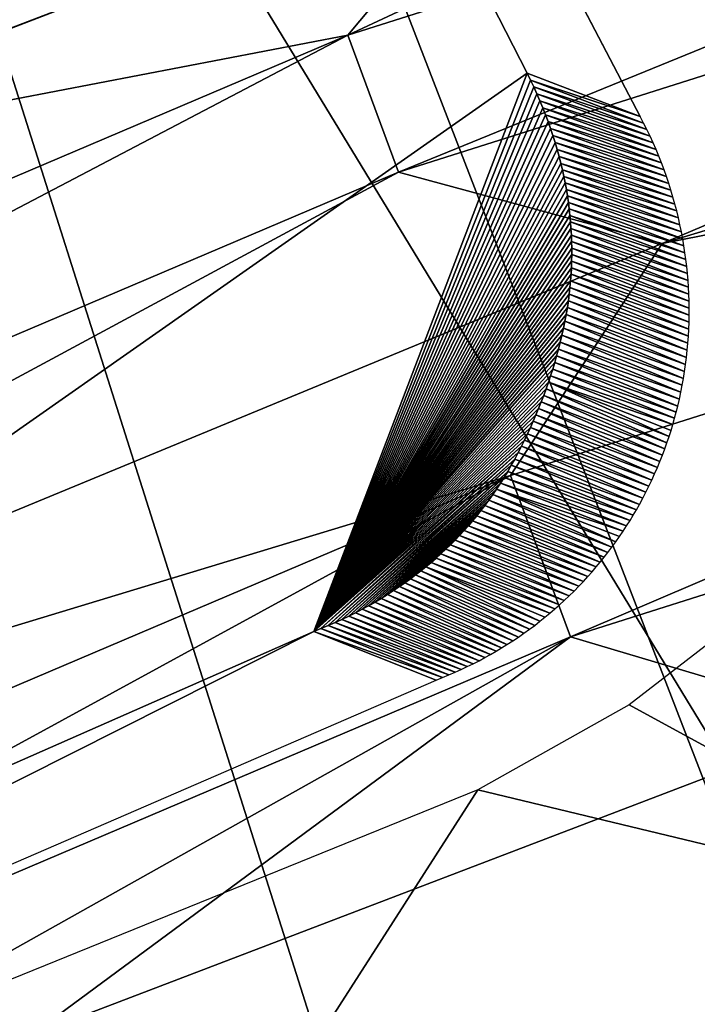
# Model space of a CAD drawing. Header units: millimetres. Extents: x -30.2 to 30.2, y -30.2 to 30.2.
# Tile 122 of 256: x -5.171 to -4.665, y 12.589 to 13.324. Entities that reach past the tile are written whole.
import ezdxf

# ---------------------------------------------------------------- set-up
doc = ezdxf.new("R2010")
doc.units = ezdxf.units.MM
doc.header["$LTSCALE"] = 52.148148
for name, color, linetype in [('1', 7, 'CONTINUOUS'), ('106', 7, 'CONTINUOUS'), ('112', 7, 'CONTINUOUS'), ('137', 7, 'CONTINUOUS'), ('138', 7, 'CONTINUOUS'), ('174', 7, 'CONTINUOUS'), ('176', 7, 'CONTINUOUS'), ('181', 7, 'CONTINUOUS'), ('194', 7, 'CONTINUOUS'), ('205', 7, 'CONTINUOUS'), ('206', 7, 'CONTINUOUS'), ('72', 7, 'CONTINUOUS')]:
    doc.layers.add(name, color=color, linetype=linetype)

msp = doc.modelspace()

# ---------------------------------------------------------------- linework, layer by layer
at = {"layer": '1', "color": 251, "linetype": 'Continuous', "true_color": 0x4c4c4c}
for points in [[(-5.37612, 16.54598, 6.64395), (-2.70754, 11.27773, 6.8418), (-4.06136, 16.91678, 6.64395), (-5.37612, 16.54598, 6.64395)], [(-6.65773, 16.07317, 6.64395), (-3.58404, 11.03053, 6.8418), (-5.37612, 16.54598, 6.64395), (-6.65773, 16.07317, 6.64395)], [(-3.58404, 11.03053, 6.8418), (-2.70754, 11.27773, 6.8418), (-5.37612, 16.54598, 6.64395), (-3.58404, 11.03053, 6.8418)], [(-7.89829, 15.50126, 6.64395), (-4.43843, 10.71533, 6.8418), (-6.65773, 16.07317, 6.64395), (-7.89829, 15.50126, 6.64395)], [(-4.43843, 10.71533, 6.8418), (-3.58404, 11.03053, 6.8418), (-6.65773, 16.07317, 6.64395), (-4.43843, 10.71533, 6.8418)], [(-5.26547, 10.33406, 6.8418), (-4.43843, 10.71533, 6.8418), (-7.89829, 15.50126, 6.64395), (-5.26547, 10.33406, 6.8418)]]:
    msp.add_3dface(points, dxfattribs=at)
at = {"layer": '106', "color": 251, "linetype": 'Continuous', "true_color": 0x4c4c4c}
msp.add_3dface([(-5.45479, 13.21119, -131.4064), (-7.87756, 21.58977, -122.7), (-4.79998, 13.46293, -131.4064), (-5.45479, 13.21119, -131.4064)], dxfattribs=at)
at = {"layer": '112', "color": 251, "linetype": 'Continuous', "true_color": 0x4c4c4c}
msp.add_3dface([(-4.548, 12.80063, -131.7), (-0.44011, 7.98405, -131.7), (-5.16294, 12.56576, -131.7), (-4.548, 12.80063, -131.7)], dxfattribs=at)
at = {"layer": '137', "color": 251, "linetype": 'Continuous', "true_color": 0x4c4c4c}
for points in [[(-4.9257, 13.31258, -131.49285), (-4.13361, 13.68224, -131.4064), (-3.63796, 13.72052, -131.49285), (-4.9257, 13.31258, -131.49285)], [(-4.9257, 13.31258, -131.49285), (-3.63796, 13.72052, -131.49285), (-4.88789, 13.21039, -131.56576), (-4.9257, 13.31258, -131.49285)], [(-4.88789, 13.21039, -131.56576), (-3.63796, 13.72052, -131.49285), (-3.61003, 13.6152, -131.56576), (-4.88789, 13.21039, -131.56576)], [(-4.79998, 13.46293, -131.4064), (-4.13361, 13.68224, -131.4064), (-4.9257, 13.31258, -131.49285), (-4.79998, 13.46293, -131.4064)], [(-4.88789, 13.21039, -131.56576), (-3.61003, 13.6152, -131.56576), (-4.69095, 13.15712, -131.62369), (-4.88789, 13.21039, -131.56576)], [(-4.69095, 13.15712, -131.62369), (-3.61003, 13.6152, -131.56576), (-3.37874, 13.55355, -131.62369), (-4.69095, 13.15712, -131.62369)], [(-5.45479, 13.21119, -131.4064), (-4.79998, 13.46293, -131.4064), (-4.9257, 13.31258, -131.49285), (-5.45479, 13.21119, -131.4064)], [(-6.16884, 12.78408, -131.49285), (-5.45479, 13.21119, -131.4064), (-4.9257, 13.31258, -131.49285), (-6.16884, 12.78408, -131.49285)], [(-6.16884, 12.78408, -131.49285), (-4.9257, 13.31258, -131.49285), (-6.12149, 12.68595, -131.56576), (-6.16884, 12.78408, -131.49285)], [(-6.12149, 12.68595, -131.56576), (-4.9257, 13.31258, -131.49285), (-4.88789, 13.21039, -131.56576), (-6.12149, 12.68595, -131.56576)], [(-6.12149, 12.68595, -131.56576), (-4.88789, 13.21039, -131.56576), (-5.95798, 12.63397, -131.62369), (-6.12149, 12.68595, -131.56576)], [(-5.95798, 12.63397, -131.62369), (-4.88789, 13.21039, -131.56576), (-4.69095, 13.15712, -131.62369), (-5.95798, 12.63397, -131.62369)]]:
    msp.add_3dface(points, dxfattribs=at)
at = {"layer": '138', "color": 251, "linetype": 'Continuous', "true_color": 0x4c4c4c}
for points in [[(-4.69095, 13.15712, -131.62369), (-3.37874, 13.55355, -131.62369), (-3.54818, 13.38194, -131.66584), (-4.69095, 13.15712, -131.62369)], [(-4.80415, 12.98406, -131.66584), (-4.69095, 13.15712, -131.62369), (-3.54818, 13.38194, -131.66584), (-4.80415, 12.98406, -131.66584)], [(-4.75953, 12.86347, -131.69144), (-4.80415, 12.98406, -131.66584), (-3.54818, 13.38194, -131.66584), (-4.75953, 12.86347, -131.69144)], [(-3.51523, 13.25765, -131.69144), (-4.75953, 12.86347, -131.69144), (-3.54818, 13.38194, -131.66584), (-3.51523, 13.25765, -131.69144)], [(-3.51523, 13.25765, -131.69144), (-4.548, 12.80063, -131.7), (-4.75953, 12.86347, -131.69144), (-3.51523, 13.25765, -131.69144)], [(-5.95798, 12.63397, -131.62369), (-4.69095, 13.15712, -131.62369), (-4.80415, 12.98406, -131.66584), (-5.95798, 12.63397, -131.62369)], [(-6.01661, 12.46861, -131.66584), (-5.95798, 12.63397, -131.62369), (-4.80415, 12.98406, -131.66584), (-6.01661, 12.46861, -131.66584)], [(-5.96073, 12.35281, -131.69144), (-6.01661, 12.46861, -131.66584), (-4.80415, 12.98406, -131.66584), (-5.96073, 12.35281, -131.69144)], [(-4.75953, 12.86347, -131.69144), (-5.96073, 12.35281, -131.69144), (-4.80415, 12.98406, -131.66584), (-4.75953, 12.86347, -131.69144)], [(-4.75953, 12.86347, -131.69144), (-5.76219, 12.30112, -131.7), (-5.96073, 12.35281, -131.69144), (-4.75953, 12.86347, -131.69144)], [(-5.16294, 12.56576, -131.7), (-5.76219, 12.30112, -131.7), (-4.75953, 12.86347, -131.69144), (-5.16294, 12.56576, -131.7)], [(-4.548, 12.80063, -131.7), (-5.16294, 12.56576, -131.7), (-4.75953, 12.86347, -131.69144), (-4.548, 12.80063, -131.7)]]:
    msp.add_3dface(points, dxfattribs=at)
at = {"layer": '174', "color": 251, "linetype": 'Continuous', "true_color": 0x4c4c4c}
for points in [[(-4.73774, 20.35587, -122.23813), (-6.18288, 19.96445, -122.23813), (-3.13591, 13.02776, -129.7532), (-4.73774, 20.35587, -122.23813)], [(-4.71406, 20.28463, -122.31302), (-4.73774, 20.35587, -122.23813), (-3.13591, 13.02776, -129.7532), (-4.71406, 20.28463, -122.31302)], [(-4.6877, 20.21582, -122.38616), (-4.71406, 20.28463, -122.31302), (-2.48224, 13.16795, -129.7532), (-4.6877, 20.21582, -122.38616)], [(-2.48224, 13.16795, -129.7532), (-4.71406, 20.28463, -122.31302), (-3.13591, 13.02776, -129.7532), (-2.48224, 13.16795, -129.7532)], [(-4.65869, 20.1494, -122.45755), (-4.6877, 20.21582, -122.38616), (-2.48224, 13.16795, -129.7532), (-4.65869, 20.1494, -122.45755)], [(-6.18288, 19.96445, -122.23813), (-4.46443, 13.48321, -128.94836), (-3.78178, 12.85514, -129.7532), (-6.18288, 19.96445, -122.23813)], [(-3.13591, 13.02776, -129.7532), (-6.18288, 19.96445, -122.23813), (-3.78178, 12.85514, -129.7532), (-3.13591, 13.02776, -129.7532)], [(-4.62175, 12.88514, -129.46353), (-4.71555, 12.81272, -129.49965), (-4.41824, 12.65052, -129.7532), (-4.62175, 12.88514, -129.46353)], [(-4.71555, 12.81272, -129.49965), (-4.82874, 12.74935, -129.51946), (-4.41824, 12.65052, -129.7532), (-4.71555, 12.81272, -129.49965)], [(-4.82874, 12.74935, -129.51946), (-5.41792, 12.51034, -129.51946), (-5.04369, 12.41441, -129.7532), (-4.82874, 12.74935, -129.51946)], [(-4.41824, 12.65052, -129.7532), (-4.82874, 12.74935, -129.51946), (-5.04369, 12.41441, -129.7532), (-4.41824, 12.65052, -129.7532)]]:
    msp.add_3dface(points, dxfattribs=at)
at = {"layer": '176', "color": 251, "linetype": 'Continuous', "true_color": 0x4c4c4c}
for points in [[(-7.85353, 19.26361, -121.82027), (-7.87341, 19.30012, -121.7), (-4.70742, 13.25184, -128.62384), (-7.85353, 19.26361, -121.82027)], [(-4.70742, 13.25184, -128.62384), (-7.87341, 19.30012, -121.7), (-4.7919, 13.28424, -121.7), (-4.70742, 13.25184, -128.62384)], [(-7.82428, 19.20862, -121.93068), (-7.85353, 19.26361, -121.82027), (-4.70742, 13.25184, -128.62384), (-7.82428, 19.20862, -121.93068)], [(-7.78611, 19.13599, -122.02883), (-7.82428, 19.20862, -121.93068), (-4.70742, 13.25184, -128.62384), (-7.78611, 19.13599, -122.02883)], [(-6.24804, 16.19645, -125.32918), (-7.78611, 19.13599, -122.02883), (-4.70742, 13.25184, -128.62384), (-6.24804, 16.19645, -125.32918)]]:
    msp.add_3dface(points, dxfattribs=at)
at = {"layer": '181', "color": 251, "linetype": 'Continuous', "true_color": 0x4c4c4c}
for points in [[(-6.03386, 12.32284, -129.31016), (-4.95108, 12.86756, -121.7), (-6.1223, 12.35178, -121.7), (-6.03386, 12.32284, -129.31016)], [(-4.85978, 12.83131, -129.31016), (-4.95108, 12.86756, -121.7), (-6.03386, 12.32284, -129.31016), (-4.85978, 12.83131, -129.31016)]]:
    msp.add_3dface(points, dxfattribs=at)
at = {"layer": '194', "color": 251, "linetype": 'Continuous', "true_color": 0x4c4c4c}
for points in [[(-4.70742, 13.25184, -128.62384), (-4.7919, 13.28424, -121.7), (-4.78934, 13.27907, -121.7), (-4.70742, 13.25184, -128.62384)], [(-4.70487, 13.24699, -128.6349), (-4.70742, 13.25184, -128.62384), (-4.78934, 13.27907, -121.7), (-4.70487, 13.24699, -128.6349)], [(-4.78688, 13.27391, -121.7), (-4.70487, 13.24699, -128.6349), (-4.78934, 13.27907, -121.7), (-4.78688, 13.27391, -121.7)], [(-4.70243, 13.2421, -128.64592), (-4.70487, 13.24699, -128.6349), (-4.78688, 13.27391, -121.7), (-4.70243, 13.2421, -128.64592)], [(-4.78453, 13.26874, -121.7), (-4.70243, 13.2421, -128.64592), (-4.78688, 13.27391, -121.7), (-4.78453, 13.26874, -121.7)], [(-4.70007, 13.23719, -128.6569), (-4.70243, 13.2421, -128.64592), (-4.78453, 13.26874, -121.7), (-4.70007, 13.23719, -128.6569)], [(-4.78228, 13.26356, -121.7), (-4.70007, 13.23719, -128.6569), (-4.78453, 13.26874, -121.7), (-4.78228, 13.26356, -121.7)], [(-4.6978, 13.23224, -128.66783), (-4.70007, 13.23719, -128.6569), (-4.78228, 13.26356, -121.7), (-4.6978, 13.23224, -128.66783)], [(-4.78013, 13.25839, -121.7), (-4.6978, 13.23224, -128.66783), (-4.78228, 13.26356, -121.7), (-4.78013, 13.25839, -121.7)], [(-4.69562, 13.22726, -128.67872), (-4.6978, 13.23224, -128.66783), (-4.78013, 13.25839, -121.7), (-4.69562, 13.22726, -128.67872)], [(-4.77808, 13.25321, -121.7), (-4.69562, 13.22726, -128.67872), (-4.78013, 13.25839, -121.7), (-4.77808, 13.25321, -121.7)], [(-4.69354, 13.22225, -128.68957), (-4.69562, 13.22726, -128.67872), (-4.77808, 13.25321, -121.7), (-4.69354, 13.22225, -128.68957)], [(-4.77613, 13.24802, -121.7), (-4.69354, 13.22225, -128.68957), (-4.77808, 13.25321, -121.7), (-4.77613, 13.24802, -121.7)], [(-4.69154, 13.21722, -128.70038), (-4.69354, 13.22225, -128.68957), (-4.77613, 13.24802, -121.7), (-4.69154, 13.21722, -128.70038)], [(-4.77429, 13.24283, -121.7), (-4.69154, 13.21722, -128.70038), (-4.77613, 13.24802, -121.7), (-4.77429, 13.24283, -121.7)], [(-4.68964, 13.21216, -128.71115), (-4.69154, 13.21722, -128.70038), (-4.77429, 13.24283, -121.7), (-4.68964, 13.21216, -128.71115)], [(-4.77254, 13.23764, -121.7), (-4.68964, 13.21216, -128.71115), (-4.77429, 13.24283, -121.7), (-4.77254, 13.23764, -121.7)], [(-4.68783, 13.20708, -128.72187), (-4.68964, 13.21216, -128.71115), (-4.77254, 13.23764, -121.7), (-4.68783, 13.20708, -128.72187)], [(-4.7709, 13.23244, -121.7), (-4.68783, 13.20708, -128.72187), (-4.77254, 13.23764, -121.7), (-4.7709, 13.23244, -121.7)], [(-4.68611, 13.20198, -128.73255), (-4.68783, 13.20708, -128.72187), (-4.7709, 13.23244, -121.7), (-4.68611, 13.20198, -128.73255)], [(-4.76936, 13.22724, -121.7), (-4.68611, 13.20198, -128.73255), (-4.7709, 13.23244, -121.7), (-4.76936, 13.22724, -121.7)], [(-4.68449, 13.19686, -128.74318), (-4.68611, 13.20198, -128.73255), (-4.76936, 13.22724, -121.7), (-4.68449, 13.19686, -128.74318)], [(-4.76793, 13.22204, -121.7), (-4.68449, 13.19686, -128.74318), (-4.76936, 13.22724, -121.7), (-4.76793, 13.22204, -121.7)], [(-4.68295, 13.19172, -128.75378), (-4.68449, 13.19686, -128.74318), (-4.76793, 13.22204, -121.7), (-4.68295, 13.19172, -128.75378)], [(-4.76659, 13.21683, -121.7), (-4.68295, 13.19172, -128.75378), (-4.76793, 13.22204, -121.7), (-4.76659, 13.21683, -121.7)], [(-4.68151, 13.18656, -128.76433), (-4.68295, 13.19172, -128.75378), (-4.76659, 13.21683, -121.7), (-4.68151, 13.18656, -128.76433)], [(-4.76545, 13.21199, -121.7), (-4.68151, 13.18656, -128.76433), (-4.76659, 13.21683, -121.7), (-4.76545, 13.21199, -121.7)], [(-4.68016, 13.18139, -128.77484), (-4.68151, 13.18656, -128.76433), (-4.76545, 13.21199, -121.7), (-4.68016, 13.18139, -128.77484)], [(-4.76439, 13.20715, -121.7), (-4.68016, 13.18139, -128.77484), (-4.76545, 13.21199, -121.7), (-4.76439, 13.20715, -121.7)], [(-4.6789, 13.17621, -128.7853), (-4.68016, 13.18139, -128.77484), (-4.76439, 13.20715, -121.7), (-4.6789, 13.17621, -128.7853)], [(-4.76342, 13.20231, -121.7), (-4.6789, 13.17621, -128.7853), (-4.76439, 13.20715, -121.7), (-4.76342, 13.20231, -121.7)], [(-4.67774, 13.17101, -128.79573), (-4.6789, 13.17621, -128.7853), (-4.76342, 13.20231, -121.7), (-4.67774, 13.17101, -128.79573)], [(-4.76253, 13.19746, -121.7), (-4.67774, 13.17101, -128.79573), (-4.76342, 13.20231, -121.7), (-4.76253, 13.19746, -121.7)], [(-4.67667, 13.16581, -128.80611), (-4.67774, 13.17101, -128.79573), (-4.76253, 13.19746, -121.7), (-4.67667, 13.16581, -128.80611)], [(-4.76174, 13.19261, -121.7), (-4.67667, 13.16581, -128.80611), (-4.76253, 13.19746, -121.7), (-4.76174, 13.19261, -121.7)], [(-4.67569, 13.16061, -128.81646), (-4.67667, 13.16581, -128.80611), (-4.76174, 13.19261, -121.7), (-4.67569, 13.16061, -128.81646)], [(-4.76103, 13.18775, -121.7), (-4.67569, 13.16061, -128.81646), (-4.76174, 13.19261, -121.7), (-4.76103, 13.18775, -121.7)], [(-4.6748, 13.15542, -128.82678), (-4.67569, 13.16061, -128.81646), (-4.76103, 13.18775, -121.7), (-4.6748, 13.15542, -128.82678)], [(-4.76041, 13.1829, -121.7), (-4.6748, 13.15542, -128.82678), (-4.76103, 13.18775, -121.7), (-4.76041, 13.1829, -121.7)], [(-4.67401, 13.15024, -128.83707), (-4.6748, 13.15542, -128.82678), (-4.76041, 13.1829, -121.7), (-4.67401, 13.15024, -128.83707)], [(-4.75988, 13.17803, -121.7), (-4.67401, 13.15024, -128.83707), (-4.76041, 13.1829, -121.7), (-4.75988, 13.17803, -121.7)], [(-4.6733, 13.14507, -128.84732), (-4.67401, 13.15024, -128.83707), (-4.75988, 13.17803, -121.7), (-4.6733, 13.14507, -128.84732)], [(-4.75943, 13.17317, -121.7), (-4.6733, 13.14507, -128.84732), (-4.75988, 13.17803, -121.7), (-4.75943, 13.17317, -121.7)], [(-4.67269, 13.1399, -128.85753), (-4.6733, 13.14507, -128.84732), (-4.75943, 13.17317, -121.7), (-4.67269, 13.1399, -128.85753)], [(-4.75908, 13.1683, -121.7), (-4.67269, 13.1399, -128.85753), (-4.75943, 13.17317, -121.7), (-4.75908, 13.1683, -121.7)], [(-4.67216, 13.13473, -128.86771), (-4.67269, 13.1399, -128.85753), (-4.75908, 13.1683, -121.7), (-4.67216, 13.13473, -128.86771)], [(-4.75881, 13.16343, -121.7), (-4.67216, 13.13473, -128.86771), (-4.75908, 13.1683, -121.7), (-4.75881, 13.16343, -121.7)], [(-4.67173, 13.12956, -128.87783), (-4.67216, 13.13473, -128.86771), (-4.75881, 13.16343, -121.7), (-4.67173, 13.12956, -128.87783)], [(-4.75863, 13.15856, -121.7), (-4.67173, 13.12956, -128.87783), (-4.75881, 13.16343, -121.7), (-4.75863, 13.15856, -121.7)], [(-4.67138, 13.12439, -128.88792), (-4.67173, 13.12956, -128.87783), (-4.75863, 13.15856, -121.7), (-4.67138, 13.12439, -128.88792)], [(-4.75854, 13.15368, -121.7), (-4.67138, 13.12439, -128.88792), (-4.75863, 13.15856, -121.7), (-4.75854, 13.15368, -121.7)], [(-4.67112, 13.11921, -128.89795), (-4.67138, 13.12439, -128.88792), (-4.75854, 13.15368, -121.7), (-4.67112, 13.11921, -128.89795)], [(-4.75853, 13.1488, -121.7), (-4.67112, 13.11921, -128.89795), (-4.75854, 13.15368, -121.7), (-4.75853, 13.1488, -121.7)], [(-4.75862, 13.14392, -121.7), (-4.67095, 13.11403, -128.90792), (-4.75853, 13.1488, -121.7), (-4.75862, 13.14392, -121.7)], [(-4.67095, 13.11403, -128.90792), (-4.67112, 13.11921, -128.89795), (-4.75853, 13.1488, -121.7), (-4.67095, 13.11403, -128.90792)], [(-4.75905, 13.13414, -121.7), (-4.67088, 13.10363, -128.92771), (-4.75879, 13.13903, -121.7), (-4.75905, 13.13414, -121.7)], [(-4.75879, 13.13903, -121.7), (-4.67087, 13.10883, -128.91784), (-4.75862, 13.14392, -121.7), (-4.75879, 13.13903, -121.7)], [(-4.67088, 13.10363, -128.92771), (-4.67087, 13.10883, -128.91784), (-4.75879, 13.13903, -121.7), (-4.67088, 13.10363, -128.92771)], [(-4.67087, 13.10883, -128.91784), (-4.67095, 13.11403, -128.90792), (-4.75862, 13.14392, -121.7), (-4.67087, 13.10883, -128.91784)], [(-4.7594, 13.12925, -121.7), (-4.67097, 13.09841, -128.93751), (-4.75905, 13.13414, -121.7), (-4.7594, 13.12925, -121.7)], [(-4.67097, 13.09841, -128.93751), (-4.67088, 13.10363, -128.92771), (-4.75905, 13.13414, -121.7), (-4.67097, 13.09841, -128.93751)], [(-4.76038, 13.1194, -121.7), (-4.67144, 13.08793, -128.95691), (-4.75983, 13.12435, -121.7), (-4.76038, 13.1194, -121.7)], [(-4.75983, 13.12435, -121.7), (-4.67116, 13.09318, -128.94724), (-4.7594, 13.12925, -121.7), (-4.75983, 13.12435, -121.7)], [(-4.67144, 13.08793, -128.95691), (-4.67116, 13.09318, -128.94724), (-4.75983, 13.12435, -121.7), (-4.67144, 13.08793, -128.95691)], [(-4.67116, 13.09318, -128.94724), (-4.67097, 13.09841, -128.93751), (-4.7594, 13.12925, -121.7), (-4.67116, 13.09318, -128.94724)], [(-4.76103, 13.11438, -121.7), (-4.67182, 13.08266, -128.9665), (-4.76038, 13.1194, -121.7), (-4.76103, 13.11438, -121.7)], [(-4.67182, 13.08266, -128.9665), (-4.67144, 13.08793, -128.95691), (-4.76038, 13.1194, -121.7), (-4.67182, 13.08266, -128.9665)], [(-4.76265, 13.10421, -121.7), (-4.67285, 13.07211, -128.98551), (-4.76179, 13.10932, -121.7), (-4.76265, 13.10421, -121.7)], [(-4.76179, 13.10932, -121.7), (-4.67229, 13.07738, -128.97603), (-4.76103, 13.11438, -121.7), (-4.76179, 13.10932, -121.7)], [(-4.67285, 13.07211, -128.98551), (-4.67229, 13.07738, -128.97603), (-4.76179, 13.10932, -121.7), (-4.67285, 13.07211, -128.98551)], [(-4.67229, 13.07738, -128.97603), (-4.67182, 13.08266, -128.9665), (-4.76103, 13.11438, -121.7), (-4.67229, 13.07738, -128.97603)], [(-4.76362, 13.09906, -121.7), (-4.67351, 13.06687, -128.99496), (-4.76265, 13.10421, -121.7), (-4.76362, 13.09906, -121.7)], [(-4.67351, 13.06687, -128.99496), (-4.67285, 13.07211, -128.98551), (-4.76265, 13.10421, -121.7), (-4.67351, 13.06687, -128.99496)], [(-4.76585, 13.08865, -121.7), (-4.67508, 13.05645, -129.01374), (-4.76468, 13.09387, -121.7), (-4.76585, 13.08865, -121.7)], [(-4.76468, 13.09387, -121.7), (-4.67425, 13.06165, -129.00438), (-4.76362, 13.09906, -121.7), (-4.76468, 13.09387, -121.7)], [(-4.67508, 13.05645, -129.01374), (-4.67425, 13.06165, -129.00438), (-4.76468, 13.09387, -121.7), (-4.67508, 13.05645, -129.01374)], [(-4.67425, 13.06165, -129.00438), (-4.67351, 13.06687, -128.99496), (-4.76362, 13.09906, -121.7), (-4.67425, 13.06165, -129.00438)], [(-4.76711, 13.0834, -121.7), (-4.67601, 13.05127, -129.02306), (-4.76585, 13.08865, -121.7), (-4.76711, 13.0834, -121.7)], [(-4.67601, 13.05127, -129.02306), (-4.67508, 13.05645, -129.01374), (-4.76585, 13.08865, -121.7), (-4.67601, 13.05127, -129.02306)], [(-4.76846, 13.07814, -121.7), (-4.67702, 13.04609, -129.03231), (-4.76711, 13.0834, -121.7), (-4.76846, 13.07814, -121.7)], [(-4.67702, 13.04609, -129.03231), (-4.67601, 13.05127, -129.02306), (-4.76711, 13.0834, -121.7), (-4.67702, 13.04609, -129.03231)], [(-4.77123, 13.06829, -121.7), (-4.67935, 13.03573, -129.05062), (-4.76981, 13.07322, -121.7), (-4.77123, 13.06829, -121.7)], [(-4.76981, 13.07322, -121.7), (-4.67814, 13.04091, -129.0415), (-4.76846, 13.07814, -121.7), (-4.76981, 13.07322, -121.7)], [(-4.67935, 13.03573, -129.05062), (-4.67814, 13.04091, -129.0415), (-4.76981, 13.07322, -121.7), (-4.67935, 13.03573, -129.05062)], [(-4.67814, 13.04091, -129.0415), (-4.67702, 13.04609, -129.03231), (-4.76846, 13.07814, -121.7), (-4.67814, 13.04091, -129.0415)], [(-4.77273, 13.06336, -121.7), (-4.68049, 13.0312, -129.05854), (-4.77123, 13.06829, -121.7), (-4.77273, 13.06336, -121.7)], [(-4.68049, 13.0312, -129.05854), (-4.67935, 13.03573, -129.05062), (-4.77123, 13.06829, -121.7), (-4.68049, 13.0312, -129.05854)], [(-4.77596, 13.05352, -121.7), (-4.68301, 13.02211, -129.07419), (-4.77431, 13.05844, -121.7), (-4.77596, 13.05352, -121.7)], [(-4.77431, 13.05844, -121.7), (-4.68171, 13.02666, -129.0664), (-4.77273, 13.06336, -121.7), (-4.77431, 13.05844, -121.7)], [(-4.68301, 13.02211, -129.07419), (-4.68171, 13.02666, -129.0664), (-4.77431, 13.05844, -121.7), (-4.68301, 13.02211, -129.07419)], [(-4.68171, 13.02666, -129.0664), (-4.68049, 13.0312, -129.05854), (-4.77273, 13.06336, -121.7), (-4.68171, 13.02666, -129.0664)], [(-4.77767, 13.04861, -121.7), (-4.68586, 13.01297, -129.08957), (-4.77596, 13.05352, -121.7), (-4.77767, 13.04861, -121.7)], [(-4.68439, 13.01755, -129.08192), (-4.68301, 13.02211, -129.07419), (-4.77596, 13.05352, -121.7), (-4.68439, 13.01755, -129.08192)], [(-4.68586, 13.01297, -129.08957), (-4.68439, 13.01755, -129.08192), (-4.77596, 13.05352, -121.7), (-4.68586, 13.01297, -129.08957)], [(-4.78131, 13.03886, -121.7), (-4.68907, 13.00377, -129.10463), (-4.77946, 13.04373, -121.7), (-4.78131, 13.03886, -121.7)], [(-4.77946, 13.04373, -121.7), (-4.68742, 13.00838, -129.09714), (-4.77767, 13.04861, -121.7), (-4.77946, 13.04373, -121.7)], [(-4.68907, 13.00377, -129.10463), (-4.68742, 13.00838, -129.09714), (-4.77946, 13.04373, -121.7), (-4.68907, 13.00377, -129.10463)], [(-4.68742, 13.00838, -129.09714), (-4.68586, 13.01297, -129.08957), (-4.77767, 13.04861, -121.7), (-4.68742, 13.00838, -129.09714)], [(-4.78323, 13.03403, -121.7), (-4.69081, 12.99915, -129.11204), (-4.78131, 13.03886, -121.7), (-4.78323, 13.03403, -121.7)], [(-4.69081, 12.99915, -129.11204), (-4.68907, 13.00377, -129.10463), (-4.78131, 13.03886, -121.7), (-4.69081, 12.99915, -129.11204)], [(-4.78726, 13.02446, -121.7), (-4.6946, 12.98983, -129.12659), (-4.78521, 13.02922, -121.7), (-4.78726, 13.02446, -121.7)], [(-4.78521, 13.02922, -121.7), (-4.69266, 12.9945, -129.11935), (-4.78323, 13.03403, -121.7), (-4.78521, 13.02922, -121.7)], [(-4.6946, 12.98983, -129.12659), (-4.69266, 12.9945, -129.11935), (-4.78521, 13.02922, -121.7), (-4.6946, 12.98983, -129.12659)], [(-4.69266, 12.9945, -129.11935), (-4.69081, 12.99915, -129.11204), (-4.78323, 13.03403, -121.7), (-4.69266, 12.9945, -129.11935)], [(-4.78936, 13.01973, -121.7), (-4.69663, 12.98519, -129.13383), (-4.78726, 13.02446, -121.7), (-4.78936, 13.01973, -121.7)], [(-4.69663, 12.98519, -129.13383), (-4.6946, 12.98983, -129.12659), (-4.78726, 13.02446, -121.7), (-4.69663, 12.98519, -129.13383)], [(-4.79374, 13.01042, -121.7), (-4.70092, 12.97601, -129.14833), (-4.79152, 13.01505, -121.7), (-4.79374, 13.01042, -121.7)], [(-4.79152, 13.01505, -121.7), (-4.69873, 12.98059, -129.14108), (-4.78936, 13.01973, -121.7), (-4.79152, 13.01505, -121.7)], [(-4.70092, 12.97601, -129.14833), (-4.69873, 12.98059, -129.14108), (-4.79152, 13.01505, -121.7), (-4.70092, 12.97601, -129.14833)], [(-4.69873, 12.98059, -129.14108), (-4.69663, 12.98519, -129.13383), (-4.78936, 13.01973, -121.7), (-4.69873, 12.98059, -129.14108)], [(-4.7985, 13.00102, -121.7), (-4.70555, 12.96693, -129.16276), (-4.79601, 13.00585, -121.7), (-4.7985, 13.00102, -121.7)], [(-4.79601, 13.00585, -121.7), (-4.70319, 12.97146, -129.15556), (-4.79374, 13.01042, -121.7), (-4.79601, 13.00585, -121.7)], [(-4.70555, 12.96693, -129.16276), (-4.70319, 12.97146, -129.15556), (-4.79601, 13.00585, -121.7), (-4.70555, 12.96693, -129.16276)], [(-4.70319, 12.97146, -129.15556), (-4.70092, 12.97601, -129.14833), (-4.79374, 13.01042, -121.7), (-4.70319, 12.97146, -129.15556)], [(-4.80106, 12.99627, -121.7), (-4.708, 12.96241, -129.1699), (-4.7985, 13.00102, -121.7), (-4.80106, 12.99627, -121.7)], [(-4.708, 12.96241, -129.1699), (-4.70555, 12.96693, -129.16276), (-4.7985, 13.00102, -121.7), (-4.708, 12.96241, -129.1699)], [(-4.80632, 12.98702, -121.7), (-4.7126, 12.95442, -129.18241), (-4.80366, 12.9916, -121.7), (-4.80632, 12.98702, -121.7)], [(-4.80366, 12.9916, -121.7), (-4.71026, 12.95841, -129.17619), (-4.80106, 12.99627, -121.7), (-4.80366, 12.9916, -121.7)], [(-4.7126, 12.95442, -129.18241), (-4.71026, 12.95841, -129.17619), (-4.80366, 12.9916, -121.7), (-4.7126, 12.95442, -129.18241)], [(-4.71026, 12.95841, -129.17619), (-4.708, 12.96241, -129.1699), (-4.80106, 12.99627, -121.7), (-4.71026, 12.95841, -129.17619)], [(-4.80903, 12.98252, -121.7), (-4.71502, 12.95043, -129.18855), (-4.80632, 12.98702, -121.7), (-4.80903, 12.98252, -121.7)], [(-4.71502, 12.95043, -129.18855), (-4.7126, 12.95442, -129.18241), (-4.80632, 12.98702, -121.7), (-4.71502, 12.95043, -129.18855)], [(-4.8146, 12.97385, -121.7), (-4.72013, 12.94246, -129.20055), (-4.8118, 12.97813, -121.7), (-4.8146, 12.97385, -121.7)], [(-4.8118, 12.97813, -121.7), (-4.71753, 12.94644, -129.1946), (-4.80903, 12.98252, -121.7), (-4.8118, 12.97813, -121.7)], [(-4.72013, 12.94246, -129.20055), (-4.71753, 12.94644, -129.1946), (-4.8118, 12.97813, -121.7), (-4.72013, 12.94246, -129.20055)], [(-4.71753, 12.94644, -129.1946), (-4.71502, 12.95043, -129.18855), (-4.80903, 12.98252, -121.7), (-4.71753, 12.94644, -129.1946)], [(-4.82035, 12.96562, -121.7), (-4.72852, 12.93051, -129.21768), (-4.81746, 12.96967, -121.7), (-4.82035, 12.96562, -121.7)], [(-4.81746, 12.96967, -121.7), (-4.72562, 12.93449, -129.2121), (-4.8146, 12.97385, -121.7), (-4.81746, 12.96967, -121.7)], [(-4.72852, 12.93051, -129.21768), (-4.72562, 12.93449, -129.2121), (-4.81746, 12.96967, -121.7), (-4.72852, 12.93051, -129.21768)], [(-4.72283, 12.93848, -129.20639), (-4.72013, 12.94246, -129.20055), (-4.8146, 12.97385, -121.7), (-4.72283, 12.93848, -129.20639)], [(-4.72562, 12.93449, -129.2121), (-4.72283, 12.93848, -129.20639), (-4.8146, 12.97385, -121.7), (-4.72562, 12.93449, -129.2121)], [(-4.8263, 12.95778, -121.7), (-4.73432, 12.92293, -129.22785), (-4.82329, 12.96167, -121.7), (-4.8263, 12.95778, -121.7)], [(-4.82329, 12.96167, -121.7), (-4.73152, 12.92652, -129.2231), (-4.82035, 12.96562, -121.7), (-4.82329, 12.96167, -121.7)], [(-4.73432, 12.92293, -129.22785), (-4.73152, 12.92652, -129.2231), (-4.82329, 12.96167, -121.7), (-4.73432, 12.92293, -129.22785)], [(-4.73152, 12.92652, -129.2231), (-4.72852, 12.93051, -129.21768), (-4.82035, 12.96562, -121.7), (-4.73152, 12.92652, -129.2231)], [(-4.82937, 12.95396, -121.7), (-4.73722, 12.91933, -129.23246), (-4.8263, 12.95778, -121.7), (-4.82937, 12.95396, -121.7)], [(-4.73722, 12.91933, -129.23246), (-4.73432, 12.92293, -129.22785), (-4.8263, 12.95778, -121.7), (-4.73722, 12.91933, -129.23246)], [(-4.83569, 12.94649, -121.7), (-4.74332, 12.91213, -129.24123), (-4.8325, 12.9502, -121.7), (-4.83569, 12.94649, -121.7)], [(-4.8325, 12.9502, -121.7), (-4.74022, 12.91573, -129.23692), (-4.82937, 12.95396, -121.7), (-4.8325, 12.9502, -121.7)], [(-4.74332, 12.91213, -129.24123), (-4.74022, 12.91573, -129.23692), (-4.8325, 12.9502, -121.7), (-4.74332, 12.91213, -129.24123)], [(-4.74022, 12.91573, -129.23692), (-4.73722, 12.91933, -129.23246), (-4.82937, 12.95396, -121.7), (-4.74022, 12.91573, -129.23692)], [(-4.84228, 12.93927, -121.7), (-4.74985, 12.90492, -129.24934), (-4.83895, 12.94285, -121.7), (-4.84228, 12.93927, -121.7)], [(-4.83895, 12.94285, -121.7), (-4.74653, 12.90853, -129.24537), (-4.83569, 12.94649, -121.7), (-4.83895, 12.94285, -121.7)], [(-4.74985, 12.90492, -129.24934), (-4.74653, 12.90853, -129.24537), (-4.83895, 12.94285, -121.7), (-4.74985, 12.90492, -129.24934)], [(-4.74653, 12.90853, -129.24537), (-4.74332, 12.91213, -129.24123), (-4.83569, 12.94649, -121.7), (-4.74653, 12.90853, -129.24537)], [(-4.85263, 12.9289, -121.7), (-4.76042, 12.89421, -129.26048), (-4.84911, 12.9323, -121.7), (-4.85263, 12.9289, -121.7)], [(-4.84911, 12.9323, -121.7), (-4.7568, 12.89776, -129.25688), (-4.84566, 12.93575, -121.7), (-4.84911, 12.9323, -121.7)], [(-4.76042, 12.89421, -129.26048), (-4.7568, 12.89776, -129.25688), (-4.84911, 12.9323, -121.7), (-4.76042, 12.89421, -129.26048)], [(-4.84566, 12.93575, -121.7), (-4.75327, 12.90133, -129.25317), (-4.84228, 12.93927, -121.7), (-4.84566, 12.93575, -121.7)], [(-4.7568, 12.89776, -129.25688), (-4.75327, 12.90133, -129.25317), (-4.84566, 12.93575, -121.7), (-4.7568, 12.89776, -129.25688)], [(-4.75327, 12.90133, -129.25317), (-4.74985, 12.90492, -129.24934), (-4.84228, 12.93927, -121.7), (-4.75327, 12.90133, -129.25317)], [(-4.85985, 12.92229, -121.7), (-4.76761, 12.88753, -129.26705), (-4.85621, 12.92556, -121.7), (-4.85985, 12.92229, -121.7)], [(-4.85621, 12.92556, -121.7), (-4.76414, 12.8907, -129.26397), (-4.85263, 12.9289, -121.7), (-4.85621, 12.92556, -121.7)], [(-4.76761, 12.88753, -129.26705), (-4.76414, 12.8907, -129.26397), (-4.85621, 12.92556, -121.7), (-4.76761, 12.88753, -129.26705)], [(-4.76414, 12.8907, -129.26397), (-4.76042, 12.89421, -129.26048), (-4.85263, 12.9289, -121.7), (-4.76414, 12.8907, -129.26397)], [(-4.86733, 12.91592, -121.7), (-4.77479, 12.88127, -129.27292), (-4.86356, 12.91907, -121.7), (-4.86733, 12.91592, -121.7)], [(-4.86356, 12.91907, -121.7), (-4.77116, 12.88438, -129.27003), (-4.85985, 12.92229, -121.7), (-4.86356, 12.91907, -121.7)], [(-4.77479, 12.88127, -129.27292), (-4.77116, 12.88438, -129.27003), (-4.86356, 12.91907, -121.7), (-4.77479, 12.88127, -129.27292)], [(-4.77116, 12.88438, -129.27003), (-4.76761, 12.88753, -129.26705), (-4.85985, 12.92229, -121.7), (-4.77116, 12.88438, -129.27003)], [(-4.87506, 12.90979, -121.7), (-4.7862, 12.87214, -129.28102), (-4.87116, 12.91282, -121.7), (-4.87506, 12.90979, -121.7)], [(-4.87116, 12.91282, -121.7), (-4.78231, 12.87515, -129.27841), (-4.86733, 12.91592, -121.7), (-4.87116, 12.91282, -121.7)], [(-4.7862, 12.87214, -129.28102), (-4.78231, 12.87515, -129.27841), (-4.87116, 12.91282, -121.7), (-4.7862, 12.87214, -129.28102)], [(-4.77851, 12.87819, -129.27571), (-4.77479, 12.88127, -129.27292), (-4.86733, 12.91592, -121.7), (-4.77851, 12.87819, -129.27571)], [(-4.78231, 12.87515, -129.27841), (-4.77851, 12.87819, -129.27571), (-4.86733, 12.91592, -121.7), (-4.78231, 12.87515, -129.27841)], [(-4.88713, 12.90106, -121.7), (-4.79836, 12.86338, -129.28829), (-4.88304, 12.90391, -121.7), (-4.88713, 12.90106, -121.7)], [(-4.88304, 12.90391, -121.7), (-4.79422, 12.86626, -129.28596), (-4.87902, 12.90682, -121.7), (-4.88304, 12.90391, -121.7)], [(-4.79836, 12.86338, -129.28829), (-4.79422, 12.86626, -129.28596), (-4.88304, 12.90391, -121.7), (-4.79836, 12.86338, -129.28829)], [(-4.87902, 12.90682, -121.7), (-4.79017, 12.86918, -129.28354), (-4.87506, 12.90979, -121.7), (-4.87902, 12.90682, -121.7)], [(-4.79422, 12.86626, -129.28596), (-4.79017, 12.86918, -129.28354), (-4.87902, 12.90682, -121.7), (-4.79422, 12.86626, -129.28596)], [(-4.79017, 12.86918, -129.28354), (-4.7862, 12.87214, -129.28102), (-4.87506, 12.90979, -121.7), (-4.79017, 12.86918, -129.28354)], [(-4.89616, 12.89513, -121.7), (-4.80689, 12.85777, -129.29268), (-4.89161, 12.89806, -121.7), (-4.89616, 12.89513, -121.7)], [(-4.89161, 12.89806, -121.7), (-4.80258, 12.86055, -129.29053), (-4.88713, 12.90106, -121.7), (-4.89161, 12.89806, -121.7)], [(-4.80689, 12.85777, -129.29268), (-4.80258, 12.86055, -129.29053), (-4.89161, 12.89806, -121.7), (-4.80689, 12.85777, -129.29268)], [(-4.80258, 12.86055, -129.29053), (-4.79836, 12.86338, -129.28829), (-4.88713, 12.90106, -121.7), (-4.80258, 12.86055, -129.29053)], [(-4.91025, 12.88676, -121.7), (-4.81917, 12.85041, -129.2981), (-4.90548, 12.88948, -121.7), (-4.91025, 12.88676, -121.7)], [(-4.90548, 12.88948, -121.7), (-4.81501, 12.85281, -129.29637), (-4.90078, 12.89227, -121.7), (-4.90548, 12.88948, -121.7)], [(-4.81917, 12.85041, -129.2981), (-4.81501, 12.85281, -129.29637), (-4.90548, 12.88948, -121.7), (-4.81917, 12.85041, -129.2981)], [(-4.90078, 12.89227, -121.7), (-4.81091, 12.85527, -129.29456), (-4.89616, 12.89513, -121.7), (-4.90078, 12.89227, -121.7)], [(-4.81501, 12.85281, -129.29637), (-4.81091, 12.85527, -129.29456), (-4.90078, 12.89227, -121.7), (-4.81501, 12.85281, -129.29637)], [(-4.81091, 12.85527, -129.29456), (-4.80689, 12.85777, -129.29268), (-4.89616, 12.89513, -121.7), (-4.81091, 12.85527, -129.29456)], [(-4.925, 12.87903, -121.7), (-4.83209, 12.8435, -129.30282), (-4.92001, 12.88154, -121.7), (-4.925, 12.87903, -121.7)], [(-4.92001, 12.88154, -121.7), (-4.82771, 12.84575, -129.30133), (-4.91509, 12.88412, -121.7), (-4.92001, 12.88154, -121.7)], [(-4.83209, 12.8435, -129.30282), (-4.82771, 12.84575, -129.30133), (-4.92001, 12.88154, -121.7), (-4.83209, 12.8435, -129.30282)], [(-4.91509, 12.88412, -121.7), (-4.82341, 12.84805, -129.29975), (-4.91025, 12.88676, -121.7), (-4.91509, 12.88412, -121.7)], [(-4.82771, 12.84575, -129.30133), (-4.82341, 12.84805, -129.29975), (-4.91509, 12.88412, -121.7), (-4.82771, 12.84575, -129.30133)], [(-4.82341, 12.84805, -129.29975), (-4.81917, 12.85041, -129.2981), (-4.91025, 12.88676, -121.7), (-4.82341, 12.84805, -129.29975)], [(-4.94043, 12.87194, -121.7), (-4.84563, 12.83712, -129.30684), (-4.93521, 12.87423, -121.7), (-4.94043, 12.87194, -121.7)], [(-4.93521, 12.87423, -121.7), (-4.84105, 12.83919, -129.30558), (-4.93007, 12.8766, -121.7), (-4.93521, 12.87423, -121.7)], [(-4.84563, 12.83712, -129.30684), (-4.84105, 12.83919, -129.30558), (-4.93521, 12.87423, -121.7), (-4.84563, 12.83712, -129.30684)], [(-4.93007, 12.8766, -121.7), (-4.83653, 12.84132, -129.30424), (-4.925, 12.87903, -121.7), (-4.93007, 12.8766, -121.7)], [(-4.84105, 12.83919, -129.30558), (-4.83653, 12.84132, -129.30424), (-4.93007, 12.8766, -121.7), (-4.84105, 12.83919, -129.30558)], [(-4.83653, 12.84132, -129.30424), (-4.83209, 12.8435, -129.30282), (-4.925, 12.87903, -121.7), (-4.83653, 12.84132, -129.30424)], [(-4.95108, 12.86756, -121.7), (-4.855, 12.83318, -129.30913), (-4.94572, 12.86971, -121.7), (-4.95108, 12.86756, -121.7)], [(-4.95108, 12.86756, -121.7), (-4.85978, 12.83131, -129.31016), (-4.855, 12.83318, -129.30913), (-4.95108, 12.86756, -121.7)], [(-4.94572, 12.86971, -121.7), (-4.85028, 12.83512, -129.30802), (-4.94043, 12.87194, -121.7), (-4.94572, 12.86971, -121.7)], [(-4.855, 12.83318, -129.30913), (-4.85028, 12.83512, -129.30802), (-4.94572, 12.86971, -121.7), (-4.855, 12.83318, -129.30913)], [(-4.85028, 12.83512, -129.30802), (-4.84563, 12.83712, -129.30684), (-4.94043, 12.87194, -121.7), (-4.85028, 12.83512, -129.30802)]]:
    msp.add_3dface(points, dxfattribs=at)
at = {"layer": '205', "color": 251, "linetype": 'Continuous', "true_color": 0x4c4c4c}
for points in [[(-4.41824, 12.65052, -129.7532), (-5.04369, 12.41441, -129.7532), (-4.24368, 12.63019, -129.81553), (-4.41824, 12.65052, -129.7532)], [(-5.04369, 12.41441, -129.7532), (-5.40544, 12.17833, -129.81553), (-4.24368, 12.63019, -129.81553), (-5.04369, 12.41441, -129.7532)], [(-5.40544, 12.17833, -129.81553), (-4.21609, 12.54809, -129.86188), (-4.24368, 12.63019, -129.81553), (-5.40544, 12.17833, -129.81553)]]:
    msp.add_3dface(points, dxfattribs=at)
at = {"layer": '206', "color": 251, "linetype": 'Continuous', "true_color": 0x4c4c4c}
for points in [[(-4.7919, 13.28424, -121.7), (-7.87341, 19.30012, -121.7), (-6.1223, 12.35178, -121.7), (-4.7919, 13.28424, -121.7)], [(-4.95108, 12.86756, -121.7), (-4.7919, 13.28424, -121.7), (-6.1223, 12.35178, -121.7), (-4.95108, 12.86756, -121.7)], [(-4.7919, 13.28424, -121.7), (-4.95108, 12.86756, -121.7), (-4.78934, 13.27907, -121.7), (-4.7919, 13.28424, -121.7)], [(-4.95108, 12.86756, -121.7), (-4.78688, 13.27391, -121.7), (-4.78934, 13.27907, -121.7), (-4.95108, 12.86756, -121.7)], [(-4.95108, 12.86756, -121.7), (-4.78453, 13.26874, -121.7), (-4.78688, 13.27391, -121.7), (-4.95108, 12.86756, -121.7)], [(-4.95108, 12.86756, -121.7), (-4.78228, 13.26356, -121.7), (-4.78453, 13.26874, -121.7), (-4.95108, 12.86756, -121.7)], [(-4.95108, 12.86756, -121.7), (-4.78013, 13.25839, -121.7), (-4.78228, 13.26356, -121.7), (-4.95108, 12.86756, -121.7)], [(-4.95108, 12.86756, -121.7), (-4.77808, 13.25321, -121.7), (-4.78013, 13.25839, -121.7), (-4.95108, 12.86756, -121.7)], [(-4.95108, 12.86756, -121.7), (-4.77613, 13.24802, -121.7), (-4.77808, 13.25321, -121.7), (-4.95108, 12.86756, -121.7)], [(-4.95108, 12.86756, -121.7), (-4.77429, 13.24283, -121.7), (-4.77613, 13.24802, -121.7), (-4.95108, 12.86756, -121.7)], [(-4.95108, 12.86756, -121.7), (-4.77254, 13.23764, -121.7), (-4.77429, 13.24283, -121.7), (-4.95108, 12.86756, -121.7)], [(-4.95108, 12.86756, -121.7), (-4.7709, 13.23244, -121.7), (-4.77254, 13.23764, -121.7), (-4.95108, 12.86756, -121.7)], [(-4.95108, 12.86756, -121.7), (-4.76936, 13.22724, -121.7), (-4.7709, 13.23244, -121.7), (-4.95108, 12.86756, -121.7)], [(-4.95108, 12.86756, -121.7), (-4.76793, 13.22204, -121.7), (-4.76936, 13.22724, -121.7), (-4.95108, 12.86756, -121.7)], [(-4.95108, 12.86756, -121.7), (-4.76659, 13.21683, -121.7), (-4.76793, 13.22204, -121.7), (-4.95108, 12.86756, -121.7)], [(-4.95108, 12.86756, -121.7), (-4.76545, 13.21199, -121.7), (-4.76659, 13.21683, -121.7), (-4.95108, 12.86756, -121.7)], [(-4.95108, 12.86756, -121.7), (-4.76439, 13.20715, -121.7), (-4.76545, 13.21199, -121.7), (-4.95108, 12.86756, -121.7)], [(-4.95108, 12.86756, -121.7), (-4.76342, 13.20231, -121.7), (-4.76439, 13.20715, -121.7), (-4.95108, 12.86756, -121.7)], [(-4.95108, 12.86756, -121.7), (-4.76253, 13.19746, -121.7), (-4.76342, 13.20231, -121.7), (-4.95108, 12.86756, -121.7)], [(-4.95108, 12.86756, -121.7), (-4.76174, 13.19261, -121.7), (-4.76253, 13.19746, -121.7), (-4.95108, 12.86756, -121.7)], [(-4.95108, 12.86756, -121.7), (-4.76103, 13.18775, -121.7), (-4.76174, 13.19261, -121.7), (-4.95108, 12.86756, -121.7)], [(-4.95108, 12.86756, -121.7), (-4.76041, 13.1829, -121.7), (-4.76103, 13.18775, -121.7), (-4.95108, 12.86756, -121.7)], [(-4.95108, 12.86756, -121.7), (-4.75988, 13.17803, -121.7), (-4.76041, 13.1829, -121.7), (-4.95108, 12.86756, -121.7)], [(-4.95108, 12.86756, -121.7), (-4.75943, 13.17317, -121.7), (-4.75988, 13.17803, -121.7), (-4.95108, 12.86756, -121.7)], [(-4.95108, 12.86756, -121.7), (-4.75908, 13.1683, -121.7), (-4.75943, 13.17317, -121.7), (-4.95108, 12.86756, -121.7)], [(-4.95108, 12.86756, -121.7), (-4.75881, 13.16343, -121.7), (-4.75908, 13.1683, -121.7), (-4.95108, 12.86756, -121.7)], [(-4.95108, 12.86756, -121.7), (-4.75863, 13.15856, -121.7), (-4.75881, 13.16343, -121.7), (-4.95108, 12.86756, -121.7)], [(-4.95108, 12.86756, -121.7), (-4.75854, 13.15368, -121.7), (-4.75863, 13.15856, -121.7), (-4.95108, 12.86756, -121.7)], [(-4.95108, 12.86756, -121.7), (-4.75853, 13.1488, -121.7), (-4.75854, 13.15368, -121.7), (-4.95108, 12.86756, -121.7)], [(-4.95108, 12.86756, -121.7), (-4.75862, 13.14392, -121.7), (-4.75853, 13.1488, -121.7), (-4.95108, 12.86756, -121.7)], [(-4.95108, 12.86756, -121.7), (-4.75879, 13.13903, -121.7), (-4.75862, 13.14392, -121.7), (-4.95108, 12.86756, -121.7)], [(-4.95108, 12.86756, -121.7), (-4.75905, 13.13414, -121.7), (-4.75879, 13.13903, -121.7), (-4.95108, 12.86756, -121.7)], [(-4.95108, 12.86756, -121.7), (-4.7594, 13.12925, -121.7), (-4.75905, 13.13414, -121.7), (-4.95108, 12.86756, -121.7)], [(-4.95108, 12.86756, -121.7), (-4.75983, 13.12435, -121.7), (-4.7594, 13.12925, -121.7), (-4.95108, 12.86756, -121.7)], [(-4.95108, 12.86756, -121.7), (-4.76038, 13.1194, -121.7), (-4.75983, 13.12435, -121.7), (-4.95108, 12.86756, -121.7)], [(-4.95108, 12.86756, -121.7), (-4.76103, 13.11438, -121.7), (-4.76038, 13.1194, -121.7), (-4.95108, 12.86756, -121.7)], [(-4.95108, 12.86756, -121.7), (-4.76179, 13.10932, -121.7), (-4.76103, 13.11438, -121.7), (-4.95108, 12.86756, -121.7)], [(-4.95108, 12.86756, -121.7), (-4.76265, 13.10421, -121.7), (-4.76179, 13.10932, -121.7), (-4.95108, 12.86756, -121.7)], [(-4.95108, 12.86756, -121.7), (-4.76362, 13.09906, -121.7), (-4.76265, 13.10421, -121.7), (-4.95108, 12.86756, -121.7)], [(-4.95108, 12.86756, -121.7), (-4.76468, 13.09387, -121.7), (-4.76362, 13.09906, -121.7), (-4.95108, 12.86756, -121.7)], [(-4.95108, 12.86756, -121.7), (-4.76585, 13.08865, -121.7), (-4.76468, 13.09387, -121.7), (-4.95108, 12.86756, -121.7)], [(-4.95108, 12.86756, -121.7), (-4.76711, 13.0834, -121.7), (-4.76585, 13.08865, -121.7), (-4.95108, 12.86756, -121.7)], [(-4.95108, 12.86756, -121.7), (-4.76846, 13.07814, -121.7), (-4.76711, 13.0834, -121.7), (-4.95108, 12.86756, -121.7)], [(-4.95108, 12.86756, -121.7), (-4.76981, 13.07322, -121.7), (-4.76846, 13.07814, -121.7), (-4.95108, 12.86756, -121.7)], [(-4.95108, 12.86756, -121.7), (-4.77123, 13.06829, -121.7), (-4.76981, 13.07322, -121.7), (-4.95108, 12.86756, -121.7)], [(-4.95108, 12.86756, -121.7), (-4.77273, 13.06336, -121.7), (-4.77123, 13.06829, -121.7), (-4.95108, 12.86756, -121.7)], [(-4.95108, 12.86756, -121.7), (-4.77431, 13.05844, -121.7), (-4.77273, 13.06336, -121.7), (-4.95108, 12.86756, -121.7)], [(-4.95108, 12.86756, -121.7), (-4.77596, 13.05352, -121.7), (-4.77431, 13.05844, -121.7), (-4.95108, 12.86756, -121.7)], [(-4.95108, 12.86756, -121.7), (-4.77767, 13.04861, -121.7), (-4.77596, 13.05352, -121.7), (-4.95108, 12.86756, -121.7)], [(-4.95108, 12.86756, -121.7), (-4.77946, 13.04373, -121.7), (-4.77767, 13.04861, -121.7), (-4.95108, 12.86756, -121.7)], [(-4.95108, 12.86756, -121.7), (-4.78131, 13.03886, -121.7), (-4.77946, 13.04373, -121.7), (-4.95108, 12.86756, -121.7)], [(-4.95108, 12.86756, -121.7), (-4.78323, 13.03403, -121.7), (-4.78131, 13.03886, -121.7), (-4.95108, 12.86756, -121.7)], [(-4.95108, 12.86756, -121.7), (-4.78521, 13.02922, -121.7), (-4.78323, 13.03403, -121.7), (-4.95108, 12.86756, -121.7)], [(-4.95108, 12.86756, -121.7), (-4.78726, 13.02446, -121.7), (-4.78521, 13.02922, -121.7), (-4.95108, 12.86756, -121.7)], [(-4.95108, 12.86756, -121.7), (-4.78936, 13.01973, -121.7), (-4.78726, 13.02446, -121.7), (-4.95108, 12.86756, -121.7)], [(-4.95108, 12.86756, -121.7), (-4.79152, 13.01505, -121.7), (-4.78936, 13.01973, -121.7), (-4.95108, 12.86756, -121.7)], [(-4.95108, 12.86756, -121.7), (-4.79374, 13.01042, -121.7), (-4.79152, 13.01505, -121.7), (-4.95108, 12.86756, -121.7)], [(-4.95108, 12.86756, -121.7), (-4.79601, 13.00585, -121.7), (-4.79374, 13.01042, -121.7), (-4.95108, 12.86756, -121.7)], [(-4.95108, 12.86756, -121.7), (-4.94572, 12.86971, -121.7), (-4.79601, 13.00585, -121.7), (-4.95108, 12.86756, -121.7)], [(-4.94572, 12.86971, -121.7), (-4.7985, 13.00102, -121.7), (-4.79601, 13.00585, -121.7), (-4.94572, 12.86971, -121.7)], [(-4.94572, 12.86971, -121.7), (-4.94043, 12.87194, -121.7), (-4.7985, 13.00102, -121.7), (-4.94572, 12.86971, -121.7)], [(-4.94043, 12.87194, -121.7), (-4.80106, 12.99627, -121.7), (-4.7985, 13.00102, -121.7), (-4.94043, 12.87194, -121.7)], [(-4.94043, 12.87194, -121.7), (-4.93521, 12.87423, -121.7), (-4.80106, 12.99627, -121.7), (-4.94043, 12.87194, -121.7)], [(-4.93521, 12.87423, -121.7), (-4.80366, 12.9916, -121.7), (-4.80106, 12.99627, -121.7), (-4.93521, 12.87423, -121.7)], [(-4.93521, 12.87423, -121.7), (-4.93007, 12.8766, -121.7), (-4.80366, 12.9916, -121.7), (-4.93521, 12.87423, -121.7)], [(-4.93007, 12.8766, -121.7), (-4.80632, 12.98702, -121.7), (-4.80366, 12.9916, -121.7), (-4.93007, 12.8766, -121.7)], [(-4.93007, 12.8766, -121.7), (-4.925, 12.87903, -121.7), (-4.80632, 12.98702, -121.7), (-4.93007, 12.8766, -121.7)], [(-4.925, 12.87903, -121.7), (-4.80903, 12.98252, -121.7), (-4.80632, 12.98702, -121.7), (-4.925, 12.87903, -121.7)], [(-4.925, 12.87903, -121.7), (-4.92001, 12.88154, -121.7), (-4.80903, 12.98252, -121.7), (-4.925, 12.87903, -121.7)], [(-4.92001, 12.88154, -121.7), (-4.8118, 12.97813, -121.7), (-4.80903, 12.98252, -121.7), (-4.92001, 12.88154, -121.7)], [(-4.92001, 12.88154, -121.7), (-4.91509, 12.88412, -121.7), (-4.8118, 12.97813, -121.7), (-4.92001, 12.88154, -121.7)], [(-4.91509, 12.88412, -121.7), (-4.8146, 12.97385, -121.7), (-4.8118, 12.97813, -121.7), (-4.91509, 12.88412, -121.7)], [(-4.91509, 12.88412, -121.7), (-4.91025, 12.88676, -121.7), (-4.8146, 12.97385, -121.7), (-4.91509, 12.88412, -121.7)], [(-4.91025, 12.88676, -121.7), (-4.81746, 12.96967, -121.7), (-4.8146, 12.97385, -121.7), (-4.91025, 12.88676, -121.7)], [(-4.91025, 12.88676, -121.7), (-4.90548, 12.88948, -121.7), (-4.81746, 12.96967, -121.7), (-4.91025, 12.88676, -121.7)], [(-4.90548, 12.88948, -121.7), (-4.82035, 12.96562, -121.7), (-4.81746, 12.96967, -121.7), (-4.90548, 12.88948, -121.7)], [(-4.90548, 12.88948, -121.7), (-4.90078, 12.89227, -121.7), (-4.82035, 12.96562, -121.7), (-4.90548, 12.88948, -121.7)], [(-4.90078, 12.89227, -121.7), (-4.82329, 12.96167, -121.7), (-4.82035, 12.96562, -121.7), (-4.90078, 12.89227, -121.7)], [(-4.90078, 12.89227, -121.7), (-4.89616, 12.89513, -121.7), (-4.82329, 12.96167, -121.7), (-4.90078, 12.89227, -121.7)], [(-4.89616, 12.89513, -121.7), (-4.8263, 12.95778, -121.7), (-4.82329, 12.96167, -121.7), (-4.89616, 12.89513, -121.7)], [(-4.89616, 12.89513, -121.7), (-4.89161, 12.89806, -121.7), (-4.8263, 12.95778, -121.7), (-4.89616, 12.89513, -121.7)], [(-4.89161, 12.89806, -121.7), (-4.82937, 12.95396, -121.7), (-4.8263, 12.95778, -121.7), (-4.89161, 12.89806, -121.7)], [(-4.89161, 12.89806, -121.7), (-4.88713, 12.90106, -121.7), (-4.82937, 12.95396, -121.7), (-4.89161, 12.89806, -121.7)], [(-4.88713, 12.90106, -121.7), (-4.8325, 12.9502, -121.7), (-4.82937, 12.95396, -121.7), (-4.88713, 12.90106, -121.7)], [(-4.88713, 12.90106, -121.7), (-4.88304, 12.90391, -121.7), (-4.8325, 12.9502, -121.7), (-4.88713, 12.90106, -121.7)], [(-4.88304, 12.90391, -121.7), (-4.83569, 12.94649, -121.7), (-4.8325, 12.9502, -121.7), (-4.88304, 12.90391, -121.7)], [(-4.88304, 12.90391, -121.7), (-4.87902, 12.90682, -121.7), (-4.83569, 12.94649, -121.7), (-4.88304, 12.90391, -121.7)], [(-4.87902, 12.90682, -121.7), (-4.83895, 12.94285, -121.7), (-4.83569, 12.94649, -121.7), (-4.87902, 12.90682, -121.7)], [(-4.87902, 12.90682, -121.7), (-4.87506, 12.90979, -121.7), (-4.83895, 12.94285, -121.7), (-4.87902, 12.90682, -121.7)], [(-4.87506, 12.90979, -121.7), (-4.84228, 12.93927, -121.7), (-4.83895, 12.94285, -121.7), (-4.87506, 12.90979, -121.7)], [(-4.87506, 12.90979, -121.7), (-4.87116, 12.91282, -121.7), (-4.84228, 12.93927, -121.7), (-4.87506, 12.90979, -121.7)], [(-4.87116, 12.91282, -121.7), (-4.84566, 12.93575, -121.7), (-4.84228, 12.93927, -121.7), (-4.87116, 12.91282, -121.7)], [(-4.87116, 12.91282, -121.7), (-4.86733, 12.91592, -121.7), (-4.84566, 12.93575, -121.7), (-4.87116, 12.91282, -121.7)], [(-4.86733, 12.91592, -121.7), (-4.84911, 12.9323, -121.7), (-4.84566, 12.93575, -121.7), (-4.86733, 12.91592, -121.7)], [(-4.86733, 12.91592, -121.7), (-4.86356, 12.91907, -121.7), (-4.84911, 12.9323, -121.7), (-4.86733, 12.91592, -121.7)], [(-4.86356, 12.91907, -121.7), (-4.85263, 12.9289, -121.7), (-4.84911, 12.9323, -121.7), (-4.86356, 12.91907, -121.7)], [(-4.86356, 12.91907, -121.7), (-4.85985, 12.92229, -121.7), (-4.85263, 12.9289, -121.7), (-4.86356, 12.91907, -121.7)], [(-4.85985, 12.92229, -121.7), (-4.85621, 12.92556, -121.7), (-4.85263, 12.9289, -121.7), (-4.85985, 12.92229, -121.7)]]:
    msp.add_3dface(points, dxfattribs=at)
at = {"layer": '72', "color": 251, "linetype": 'Continuous', "true_color": 0x4c4c4c}
for points in [[(-4.97038, 18.28424, -28.68829), (-4.14114, 18.4897, -28.68829), (-2.59306, 10.28551, -24.92988), (-4.97038, 18.28424, -28.68829)], [(-5.78952, 18.0416, -28.68829), (-4.97038, 18.28424, -28.68829), (-3.09358, 10.1462, -24.92988), (-5.78952, 18.0416, -28.68829)], [(-3.09358, 10.1462, -24.92988), (-4.97038, 18.28424, -28.68829), (-2.59306, 10.28551, -24.92988), (-3.09358, 10.1462, -24.92988)], [(-6.59688, 17.76229, -28.68829), (-5.78952, 18.0416, -28.68829), (-3.58669, 9.98255, -24.92988), (-6.59688, 17.76229, -28.68829)], [(-3.58669, 9.98255, -24.92988), (-5.78952, 18.0416, -28.68829), (-3.09358, 10.1462, -24.92988), (-3.58669, 9.98255, -24.92988)], [(-7.39084, 17.44688, -28.68829), (-6.59688, 17.76229, -28.68829), (-4.07119, 9.79495, -24.92988), (-7.39084, 17.44688, -28.68829)], [(-4.07119, 9.79495, -24.92988), (-6.59688, 17.76229, -28.68829), (-3.58669, 9.98255, -24.92988), (-4.07119, 9.79495, -24.92988)], [(-8.16977, 17.09599, -28.68829), (-7.39084, 17.44688, -28.68829), (-4.54592, 9.58386, -24.92988), (-8.16977, 17.09599, -28.68829)], [(-4.54592, 9.58386, -24.92988), (-7.39084, 17.44688, -28.68829), (-4.07119, 9.79495, -24.92988), (-4.54592, 9.58386, -24.92988)], [(-8.93209, 16.71035, -28.68829), (-8.16977, 17.09599, -28.68829), (-5.00975, 9.34976, -24.92988), (-8.93209, 16.71035, -28.68829)], [(-5.00975, 9.34976, -24.92988), (-8.16977, 17.09599, -28.68829), (-4.54592, 9.58386, -24.92988), (-5.00975, 9.34976, -24.92988)], [(-9.67625, 16.29074, -28.68829), (-8.93209, 16.71035, -28.68829), (-5.00975, 9.34976, -24.92988), (-9.67625, 16.29074, -28.68829)], [(-5.46156, 9.09324, -24.92988), (-9.67625, 16.29074, -28.68829), (-5.00975, 9.34976, -24.92988), (-5.46156, 9.09324, -24.92988)]]:
    msp.add_3dface(points, dxfattribs=at)

doc.saveas('drawing.dxf')
